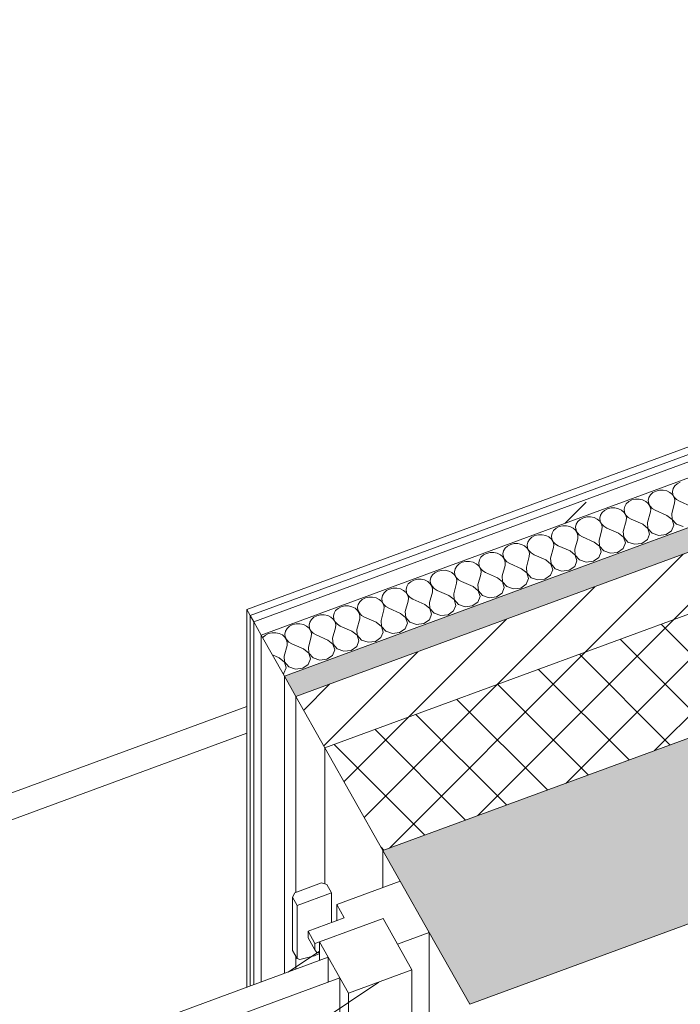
# Model space of a CAD drawing. Header units: millimetres. Extents: x -8337 to 19291, y 9509 to 21675.
# Tile 134 of 163: x 8165 to 8667, y 15200 to 15947. Entities that reach past the tile are written whole.
import ezdxf

# ---------------------------------------------------------------- set-up
doc = ezdxf.new("R2010")
doc.units = ezdxf.units.MM
doc.header["$MEASUREMENT"] = 0
doc.linetypes.add('Wipeout_Contour', pattern=[1000, 0, -1000])
for name, color, linetype in [('12_FAÇ_Façana', 7, 'Continuous'), ('Nuevo_08_E_Envans secs', 7, 'Continuous'), ('Nuevo_09_EI_Mobiliari general', 7, 'Continuous'), ('Ventanas Archicad', 7, 'Continuous')]:
    doc.layers.add(name, color=color, linetype=linetype)
for name, color, linetype, lineweight, true_color in [('12_FAÇ_Façana_Pluma_Nº__102', 7, 'Continuous', 5, 0xcccccc), ('12_FAÇ_Façana_Pluma_Nº__174', 7, 'Continuous', 13, 0xe4ad2c), ('12_FAÇ_Façana_Pluma_Nº__176', 7, 'Continuous', 15, 0x93a0c6), ('Nuevo_08_E_Envans secs_Pluma_Nº__102', 7, 'Continuous', 5, 0xcccccc), ('Nuevo_08_E_Envans secs_Pluma_Nº__171', 171, 'Continuous', 13, 0xaaaaff), ('Nuevo_08_E_Envans secs_Pluma_Nº__177', 7, 'Continuous', 15, 0xf7e046), ('Ventanas Archicad_Pluma_Nº__23', 7, 'Continuous', 5, 0xa4a4a6)]:
    doc.layers.add(name, color=color, linetype=linetype, lineweight=lineweight, true_color=true_color)
for name, color, linetype, lineweight in [('12_FAÇ_Façana_Pluma_Nº__2', 8, 'Continuous', 5), ('12_FAÇ_Façana_Pluma_Nº__47', 7, 'Continuous', 20), ('12_FAÇ_Façana_Pluma_Nº__7', 7, 'Continuous', 5), ('Nuevo_08_E_Envans secs_Pluma_Nº__1', 7, 'Continuous', 5), ('Nuevo_08_E_Envans secs_Pluma_Nº__47', 7, 'Continuous', 20), ('Nuevo_09_EI_Mobiliari general_Pluma_Nº__1', 7, 'Continuous', 5), ('Ventanas Archicad_Pluma_Nº__1', 7, 'Continuous', 5)]:
    doc.layers.add(name, color=color, linetype=linetype, lineweight=lineweight)
pattern_1 = [(45, (0, 0), (-183.8478, 183.8478), [195, -65]), (45, (7e-14, 183.85), (-183.8478, 183.8478), [195, -65])]

# ---------------------------------------------------------------- blocks, each defined once
blk = doc.blocks.new('Elem Sección_40_1')
at = {"layer": '12_FAÇ_Façana_Pluma_Nº__102', "linetype": 'Continuous', "lineweight": 0, "true_color": 0xe5e5e5}
blk.add_hatch(color=254, dxfattribs=at).paths.add_polyline_path([(8440.8, 15316.98), (8506.81, 15200.22), (11746.65, 16391), (11729.04, 16422.14), (11684.88, 16405.91), (11636.48, 16491.53)])
at = {"layer": '12_FAÇ_Façana_Pluma_Nº__174', "linetype": 'Continuous', "lineweight": 13, "true_color": 0xe4ad2c}
h = blk.add_hatch(dxfattribs=at)
h.set_pattern_fill('SATE_Aislamiento_0001', color=42, style=0, pattern_type=2)
h.set_pattern_definition([(45, (0, 0), (-21.213203, 21.213203), []), (135, (0, 0), (21.213203, 21.213203), [])])
h.paths.add_polyline_path([(8396.8, 15394.81), (8440.8, 15316.98), (11636.48, 16491.53), (11592.47, 16569.37)])
at = {"layer": '12_FAÇ_Façana_Pluma_Nº__176', "linetype": 'Continuous', "lineweight": 0, "true_color": 0x495063}
blk.add_hatch(color=251, dxfattribs=at).paths.add_polyline_path([(11561.67, 16623.86), (8365.99, 15449.3), (8374.79, 15433.73), (11570.47, 16608.29)])
at = {"layer": '12_FAÇ_Façana_Pluma_Nº__2', "linetype": 'Continuous', "lineweight": 5}
h = blk.add_hatch(dxfattribs=at)
h.set_pattern_fill('Ceramic_0001', color=8, style=0, pattern_type=2)
h.set_pattern_definition([(45, (0, 0), (-21.213203, 21.213203), [])])
h.paths.add_polyline_path([(8374.79, 15433.73), (8396.8, 15394.81), (11592.47, 16569.37), (11570.47, 16608.29)])
at = {"layer": '12_FAÇ_Façana_Pluma_Nº__47', "color": 7, "linetype": 'Continuous', "lineweight": 20}
for p, q in [((8365.99, 15449.3), (8365.99, 15223.67)), ((8374.79, 15433.73), (8374.79, 15285.19)), ((8396.8, 15394.81), (8396.8, 15291.48)), ((8440.8, 15316.98), (8440.8, 15288.77)), ((8374.79, 15236.67), (8374.79, 15226.91))]:
    blk.add_line(p, q, dxfattribs=at)
at = {"layer": '12_FAÇ_Façana_Pluma_Nº__7', "color": 7, "linetype": 'Continuous', "lineweight": 5}
for p, q in [((11570.47, 16608.29), (8374.79, 15433.73)), ((11592.47, 16569.37), (8396.8, 15394.81)), ((11636.48, 16491.53), (8440.8, 15316.98)), ((11746.65, 16391), (8506.81, 15200.22))]:
    blk.add_line(p, q, dxfattribs=at)
at = {"layer": '12_FAÇ_Façana_Pluma_Nº__7', "color": 7, "linetype": 'Continuous', "lineweight": 5, "flags": 128}
blk.add_lwpolyline([(8365.99, 15449.3), (8374.79, 15433.73), (8396.8, 15394.81), (8440.8, 15316.98), (8454, 15293.62), (8476, 15254.7), (8506.81, 15200.22)], dxfattribs=at)
blk = doc.blocks.new('Elem Sección_44_1')
at = {"layer": 'Ventanas Archicad', "linetype": 'Continuous', "lineweight": 0, "true_color": 0x000000}
h = blk.add_hatch(dxfattribs=at)
h.set_pattern_fill('Hormigón_en_Masa_0001', color=18, style=0, pattern_type=2)
h.set_pattern_definition([(0, (0, 0), (0, 779.423), [48.75, -401.25]), (0, (225, 389.7), (0, 779.423), [48.75, -401.25]), (60, (0, 0), (-675, 389.71), [48.75, -401.25]), (60, (450, 0), (-675, 389.71), [48.75, -401.25]), (120, (48.75, 0), (675, 389.71), [48.75, -401.25]), (120, (498.75, 0), (675, 389.71), [48.75, -401.25]), (0, (0, 75), (0, 150), [0, -150, 0, -225]), (45, (75, 75), (-106.066, 106.066), [0, -112.5, 0, -187.5])])
h.paths.add_polyline_path([(8440.86, 15265.29), (8392.58, 15247.54), (8414.58, 15208.63), (8462.86, 15226.37)])
at = {"layer": 'Ventanas Archicad_Pluma_Nº__1', "color": 7, "linetype": 'Continuous', "lineweight": 5}
for p, q in [((8454, 15293.62), (8405.72, 15275.88)), ((8476, 15254.7), (8451.86, 15245.83)), ((8476, 15254.7), (8476, 14526.47)), ((8399.18, 15235.87), (7385.22, 14863.19)), ((8368.73, 15224.68), (8391.01, 15239.56)), ((8375.77, 15234.94), (8372.25, 15241.17)), ((8388.81, 15236.97), (8377.7, 15234.27)), ((8392.58, 15238.83), (8388.81, 15236.97)), ((8390.49, 15239.62), (8389.2, 15241.44)), ((8392.58, 15239.39), (8390.49, 15239.62)), ((8391.01, 15239.56), (8392.58, 15240.6)), ((8392.58, 15233.44), (8392.58, 15239.39)), ((8399.18, 15235.87), (8399.18, 15217.07)), ((8377.7, 15234.27), (8375.77, 15234.94)), ((8462.86, 15226.37), (8414.58, 15208.63)), ((8462.86, 15226.37), (8462.86, 14923.51)), ((7394.02, 14847.63), (8407.98, 15220.3)), ((8407.98, 15220.3), (8407.98, 14917.44)), ((8414.58, 15201.68), (8437.7, 15217.12)), ((8414.58, 14905.77), (8414.58, 15208.63)), ((7428.93, 14543.5), (8414.58, 15201.68))]:
    blk.add_line(p, q, dxfattribs=at)
at = {"layer": 'Ventanas Archicad_Pluma_Nº__1', "color": 7, "linetype": 'Continuous', "lineweight": 5, "flags": 128}
blk.add_lwpolyline([(8440.86, 15265.29), (8451.86, 15245.83), (8462.86, 15226.37)], dxfattribs=at)
at = {"color": 254, "linetype": 'Wipeout_Contour', "lineweight": 0, "ltscale": 104606.224457}
blk.add_wipeout([(8375.77, 15275.21), (8401.84, 15284.8), (8398.32, 15291.02), (8394.11, 15292.29), (8373.83, 15284.84), (8372.25, 15281.44)], dxfattribs=at).dxf.layer = 'Ventanas Archicad'
at = {"layer": 'Ventanas Archicad_Pluma_Nº__1', "color": 7, "linetype": 'Continuous', "lineweight": 5}
for p, q in [((8372.25, 15281.44), (8372.25, 15241.17)), ((8375.77, 15234.94), (8375.77, 15275.21))]:
    blk.add_line(p, q, dxfattribs=at)
at = {"layer": 'Ventanas Archicad_Pluma_Nº__23', "color": 253, "linetype": 'Continuous', "lineweight": 5, "true_color": 0xa4a4a6}
for p, q in [((8394.11, 15292.29), (8373.83, 15284.84)), ((8394.11, 15292.29), (8398.32, 15291.02)), ((8398.32, 15291.02), (8401.84, 15284.8)), ((8373.83, 15284.84), (8372.25, 15281.44)), ((8372.25, 15281.44), (8375.77, 15275.21)), ((8401.84, 15284.8), (8375.77, 15275.21))]:
    blk.add_line(p, q, dxfattribs=at)
at = {"color": 254, "linetype": 'Wipeout_Contour', "lineweight": 0, "ltscale": 69668.850182}
blk.add_wipeout([(8420.1, 15257.66), (8414.82, 15267), (8383.92, 15255.64), (8389.2, 15246.3)], dxfattribs=at).dxf.layer = 'Ventanas Archicad'
at = {"layer": 'Ventanas Archicad_Pluma_Nº__1', "color": 7, "linetype": 'Continuous', "lineweight": 5}
for p, q in [((8401.84, 15284.8), (8401.84, 15262.23)), ((8405.72, 15263.66), (8405.72, 15275.88)), ((8405.72, 15275.88), (8411.44, 15265.76)), ((8440.86, 15265.29), (8420.1, 15257.66)), ((8383.92, 15250.78), (8383.92, 15255.64)), ((8389.2, 15241.44), (8383.92, 15250.78)), ((8389.2, 15241.44), (8389.2, 15246.3)), ((8392.58, 15239.39), (8392.58, 15247.54)), ((8392.58, 15247.54), (8414.58, 15208.63))]:
    blk.add_line(p, q, dxfattribs=at)
at = {"layer": 'Ventanas Archicad_Pluma_Nº__23', "color": 253, "linetype": 'Continuous', "lineweight": 5, "true_color": 0xa4a4a6}
for p, q in [((8411.44, 15265.76), (8383.92, 15255.64)), ((8383.92, 15255.64), (8389.2, 15246.3))]:
    blk.add_line(p, q, dxfattribs=at)
at = {"layer": 'Ventanas Archicad_Pluma_Nº__23', "color": 253, "linetype": 'Continuous', "lineweight": 5, "true_color": 0xa4a4a6, "flags": 128}
blk.add_lwpolyline([(8420.1, 15257.66), (8392.58, 15247.54), (8389.2, 15246.3)], dxfattribs=at)
blk = doc.blocks.new('*X191')
at = {"layer": 'Nuevo_08_E_Envans secs_Pluma_Nº__102', "color": 254, "linetype": 'Continuous', "lineweight": 5, "true_color": 0xcccccc}
for p, q in [((8664.25, 15595.29), (8662.39, 15593.62)), ((8666.6, 15596.5), (8664.25, 15595.29)), ((8644, 15586.85), (8642.78, 15584.83)), ((8645.85, 15588.53), (8644, 15586.85)), ((8648.21, 15589.74), (8645.85, 15588.53)), ((8650.88, 15590.38), (8648.21, 15589.74)), ((8653.67, 15590.41), (8650.88, 15590.38)), ((8656.36, 15589.82), (8653.67, 15590.41)), ((8658.75, 15588.66), (8656.36, 15589.82)), ((8660.66, 15587.02), (8658.75, 15588.66)), ((8661.94, 15585.03), (8660.66, 15587.02)), ((8661.18, 15591.59), (8660.69, 15589.38)), ((8660.69, 15589.38), (8660.98, 15587.14)), ((8660.98, 15587.14), (8662.01, 15585.05)), ((8662.39, 15593.62), (8661.18, 15591.59)), ((8625.61, 15580.09), (8624.39, 15578.07)), ((8627.46, 15581.77), (8625.61, 15580.09)), ((8629.81, 15582.98), (8627.46, 15581.77)), ((8632.49, 15583.62), (8629.81, 15582.98)), ((8635.28, 15583.65), (8632.49, 15583.62)), ((8637.97, 15583.06), (8635.28, 15583.65)), ((8640.36, 15581.9), (8637.97, 15583.06)), ((8642.26, 15580.26), (8640.36, 15581.9)), ((8643.54, 15578.27), (8642.26, 15580.26)), ((8642.78, 15584.83), (8642.3, 15582.62)), ((8642.3, 15582.62), (8642.58, 15580.38)), ((8642.58, 15580.38), (8643.62, 15578.29)), ((8660.11, 15572.62), (8662.27, 15580.58)), ((8662.49, 15582.82), (8661.94, 15585.03)), ((8662.01, 15585.05), (8663.71, 15583.27)), ((8662.27, 15580.58), (8662.49, 15582.82)), ((8663.71, 15583.27), (8665.95, 15581.93)), ((8674.82, 15578.03), (8665.95, 15581.93)), ((8607.21, 15573.33), (8606, 15571.31)), ((8609.07, 15575.01), (8607.21, 15573.33)), ((8611.42, 15576.22), (8609.07, 15575.01)), ((8614.09, 15576.86), (8611.42, 15576.22)), ((8616.88, 15576.89), (8614.09, 15576.86)), ((8619.57, 15576.3), (8616.88, 15576.89)), ((8621.96, 15575.14), (8619.57, 15576.3)), ((8623.87, 15573.5), (8621.96, 15575.14)), ((8625.15, 15571.51), (8623.87, 15573.5)), ((8624.39, 15578.07), (8623.91, 15575.86)), ((8623.91, 15575.86), (8624.19, 15573.62)), ((8624.19, 15573.62), (8625.22, 15571.53)), ((8641.71, 15565.86), (8643.88, 15573.82)), ((8644.09, 15576.06), (8643.54, 15578.27)), ((8643.62, 15578.29), (8645.32, 15576.51)), ((8643.88, 15573.82), (8644.09, 15576.06)), ((8645.32, 15576.51), (8647.56, 15575.17)), ((8656.43, 15571.27), (8647.56, 15575.17)), ((8660.11, 15572.62), (8660.44, 15568.18)), ((8587.6, 15564.55), (8587.12, 15562.34)), ((8588.82, 15566.57), (8587.6, 15564.55)), ((8590.67, 15568.25), (8588.82, 15566.57)), ((8593.03, 15569.46), (8590.67, 15568.25)), ((8595.7, 15570.1), (8593.03, 15569.46)), ((8598.49, 15570.13), (8595.7, 15570.1)), ((8601.18, 15569.54), (8598.49, 15570.13)), ((8603.57, 15568.38), (8601.18, 15569.54)), ((8605.48, 15566.74), (8603.57, 15568.38)), ((8606.75, 15564.75), (8605.48, 15566.74)), ((8606, 15571.31), (8605.51, 15569.1)), ((8605.51, 15569.1), (8605.8, 15566.86)), ((8605.8, 15566.86), (8606.83, 15564.77)), ((8607.31, 15562.54), (8606.75, 15564.75)), ((8606.83, 15564.77), (8608.53, 15562.99)), ((8623.32, 15559.1), (8625.48, 15567.06)), ((8625.7, 15569.3), (8625.15, 15571.51)), ((8625.22, 15571.53), (8626.92, 15569.75)), ((8625.48, 15567.06), (8625.7, 15569.3)), ((8626.92, 15569.75), (8629.16, 15568.41)), ((8638.03, 15564.51), (8629.16, 15568.41)), ((8641.97, 15561.39), (8638.03, 15564.51)), ((8641.71, 15565.86), (8642.05, 15561.42)), ((8660.37, 15568.15), (8656.43, 15571.27)), ((8661.68, 15563.83), (8660.37, 15568.15)), ((8660.44, 15568.18), (8663.63, 15564.54)), ((8663.63, 15564.54), (8668.71, 15562.8)), ((8569.21, 15557.79), (8568.72, 15555.58)), ((8570.42, 15559.81), (8569.21, 15557.79)), ((8572.28, 15561.49), (8570.42, 15559.81)), ((8574.63, 15562.7), (8572.28, 15561.49)), ((8577.31, 15563.34), (8574.63, 15562.7)), ((8580.09, 15563.37), (8577.31, 15563.34)), ((8582.79, 15562.78), (8580.09, 15563.37)), ((8585.18, 15561.62), (8582.79, 15562.78)), ((8587.08, 15559.98), (8585.18, 15561.62)), ((8588.36, 15557.98), (8587.08, 15559.98)), ((8587.12, 15562.34), (8587.4, 15560.1)), ((8587.4, 15560.1), (8588.43, 15558.01)), ((8588.91, 15555.78), (8588.36, 15557.98)), ((8588.43, 15558.01), (8590.14, 15556.23)), ((8604.92, 15552.34), (8607.09, 15560.3)), ((8607.09, 15560.3), (8607.31, 15562.54)), ((8608.53, 15562.99), (8610.77, 15561.65)), ((8619.64, 15557.75), (8610.77, 15561.65)), ((8623.58, 15554.63), (8619.64, 15557.75)), ((8623.32, 15559.1), (8623.65, 15554.66)), ((8641.59, 15552.83), (8643.29, 15557.07)), ((8643.29, 15557.07), (8641.97, 15561.39)), ((8642.05, 15561.42), (8645.23, 15557.78)), ((8645.23, 15557.78), (8650.31, 15556.04)), ((8650.31, 15556.04), (8655.78, 15556.71)), ((8655.78, 15556.71), (8659.98, 15559.59)), ((8659.98, 15559.59), (8661.68, 15563.83)), ((8537.85, 15549.18), (8535.49, 15547.97)), ((8540.52, 15549.82), (8537.85, 15549.18)), ((8543.31, 15549.85), (8540.52, 15549.82)), ((8546, 15549.26), (8543.31, 15549.85)), ((8548.39, 15548.1), (8546, 15549.26)), ((8550.81, 15551.03), (8550.33, 15548.82)), ((8552.03, 15553.05), (8550.81, 15551.03)), ((8553.89, 15554.73), (8552.03, 15553.05)), ((8556.24, 15555.94), (8553.89, 15554.73)), ((8558.91, 15556.58), (8556.24, 15555.94)), ((8561.7, 15556.61), (8558.91, 15556.58)), ((8564.39, 15556.02), (8561.7, 15556.61)), ((8566.78, 15554.86), (8564.39, 15556.02)), ((8568.69, 15553.22), (8566.78, 15554.86)), ((8569.97, 15551.22), (8568.69, 15553.22)), ((8568.72, 15555.58), (8569.01, 15553.34)), ((8569.01, 15553.34), (8570.04, 15551.25)), ((8570.52, 15549.02), (8569.97, 15551.22)), ((8570.04, 15551.25), (8571.74, 15549.47)), ((8571.74, 15549.47), (8573.98, 15548.13)), ((8586.53, 15545.58), (8588.7, 15553.54)), ((8588.7, 15553.54), (8588.91, 15555.78)), ((8590.14, 15556.23), (8592.38, 15554.89)), ((8601.25, 15550.99), (8592.38, 15554.89)), ((8605.19, 15547.87), (8601.25, 15550.99)), ((8604.92, 15552.34), (8605.26, 15547.9)), ((8623.2, 15546.07), (8624.9, 15550.31)), ((8624.9, 15550.31), (8623.58, 15554.63)), ((8623.65, 15554.66), (8626.84, 15551.02)), ((8626.84, 15551.02), (8631.92, 15549.28)), ((8631.92, 15549.28), (8637.38, 15549.95)), ((8637.38, 15549.95), (8641.59, 15552.83)), ((8519.45, 15542.42), (8517.1, 15541.21)), ((8522.12, 15543.06), (8519.45, 15542.42)), ((8524.91, 15543.09), (8522.12, 15543.06)), ((8527.6, 15542.5), (8524.91, 15543.09)), ((8529.99, 15541.34), (8527.6, 15542.5)), ((8532.42, 15544.27), (8531.94, 15542.05)), ((8531.94, 15542.05), (8532.22, 15539.82)), ((8533.64, 15546.29), (8532.42, 15544.27)), ((8535.49, 15547.97), (8533.64, 15546.29)), ((8550.29, 15546.46), (8548.39, 15548.1)), ((8551.57, 15544.46), (8550.29, 15546.46)), ((8550.33, 15548.82), (8550.62, 15546.58)), ((8550.62, 15546.58), (8551.65, 15544.49)), ((8552.12, 15542.26), (8551.57, 15544.46)), ((8551.65, 15544.49), (8553.35, 15542.71)), ((8551.91, 15540.02), (8552.12, 15542.26)), ((8553.35, 15542.71), (8555.59, 15541.37)), ((8568.14, 15538.82), (8570.3, 15546.78)), ((8570.3, 15546.78), (8570.52, 15549.02)), ((8582.85, 15544.23), (8573.98, 15548.13)), ((8586.79, 15541.11), (8582.85, 15544.23)), ((8586.53, 15545.58), (8586.87, 15541.14)), ((8604.8, 15539.31), (8606.5, 15543.55)), ((8606.5, 15543.55), (8605.19, 15547.87)), ((8605.26, 15547.9), (8608.45, 15544.26)), ((8608.45, 15544.26), (8613.53, 15542.51)), ((8613.53, 15542.51), (8618.99, 15543.18)), ((8618.99, 15543.18), (8623.2, 15546.07)), ((8498.7, 15534.45), (8496.85, 15532.77)), ((8501.06, 15535.65), (8498.7, 15534.45)), ((8503.73, 15536.3), (8501.06, 15535.65)), ((8506.52, 15536.32), (8503.73, 15536.3)), ((8509.21, 15535.74), (8506.52, 15536.32)), ((8511.6, 15534.58), (8509.21, 15535.74)), ((8513.51, 15532.94), (8511.6, 15534.58)), ((8514.03, 15537.51), (8513.54, 15535.29)), ((8513.54, 15535.29), (8513.83, 15533.06)), ((8515.24, 15539.53), (8514.03, 15537.51)), ((8517.1, 15541.21), (8515.24, 15539.53)), ((8531.9, 15539.7), (8529.99, 15541.34)), ((8533.18, 15537.7), (8531.9, 15539.7)), ((8532.22, 15539.82), (8533.25, 15537.73)), ((8533.73, 15535.5), (8533.18, 15537.7)), ((8533.25, 15537.73), (8534.95, 15535.95)), ((8533.52, 15533.26), (8533.73, 15535.5)), ((8534.95, 15535.95), (8537.19, 15534.61)), ((8546.06, 15530.71), (8537.19, 15534.61)), ((8549.74, 15532.06), (8551.91, 15540.02)), ((8564.46, 15537.47), (8555.59, 15541.37)), ((8568.4, 15534.35), (8564.46, 15537.47)), ((8568.14, 15538.82), (8568.47, 15534.38)), ((8569.72, 15530.02), (8568.4, 15534.35)), ((8568.47, 15534.38), (8571.66, 15530.74)), ((8586.41, 15532.55), (8588.11, 15536.79)), ((8588.11, 15536.79), (8586.79, 15541.11)), ((8586.87, 15541.14), (8590.05, 15537.5)), ((8590.05, 15537.5), (8595.13, 15535.75)), ((8595.13, 15535.75), (8600.59, 15536.42)), ((8600.59, 15536.42), (8604.8, 15539.31)), ((8480.31, 15527.69), (8478.46, 15526.01)), ((8482.66, 15528.89), (8480.31, 15527.69)), ((8485.34, 15529.54), (8482.66, 15528.89)), ((8488.13, 15529.56), (8485.34, 15529.54)), ((8490.82, 15528.98), (8488.13, 15529.56)), ((8493.21, 15527.82), (8490.82, 15528.98)), ((8495.11, 15526.18), (8493.21, 15527.82)), ((8495.63, 15530.75), (8495.15, 15528.53)), ((8495.15, 15528.53), (8495.43, 15526.3)), ((8496.85, 15532.77), (8495.63, 15530.75)), ((8514.79, 15530.94), (8513.51, 15532.94)), ((8513.83, 15533.06), (8514.86, 15530.97)), ((8515.34, 15528.74), (8514.79, 15530.94)), ((8514.86, 15530.97), (8516.56, 15529.19)), ((8515.12, 15526.5), (8515.34, 15528.74)), ((8516.56, 15529.19), (8518.8, 15527.85)), ((8527.67, 15523.95), (8518.8, 15527.85)), ((8531.35, 15525.3), (8533.52, 15533.26)), ((8550.01, 15527.59), (8546.06, 15530.71)), ((8549.74, 15532.06), (8550.08, 15527.62)), ((8551.32, 15523.26), (8550.01, 15527.59)), ((8550.08, 15527.62), (8553.26, 15523.98)), ((8568.02, 15525.79), (8569.72, 15530.02)), ((8571.66, 15530.74), (8576.74, 15528.99)), ((8576.74, 15528.99), (8582.2, 15529.66)), ((8582.2, 15529.66), (8586.41, 15532.55)), ((8461.92, 15520.93), (8460.06, 15519.25)), ((8464.27, 15522.13), (8461.92, 15520.93)), ((8466.94, 15522.78), (8464.27, 15522.13)), ((8469.73, 15522.8), (8466.94, 15522.78)), ((8472.42, 15522.22), (8469.73, 15522.8)), ((8474.81, 15521.06), (8472.42, 15522.22)), ((8476.72, 15519.42), (8474.81, 15521.06)), ((8478, 15517.42), (8476.72, 15519.42)), ((8477.24, 15523.99), (8476.76, 15521.77)), ((8476.76, 15521.77), (8477.04, 15519.54)), ((8477.04, 15519.54), (8478.07, 15517.45)), ((8478.46, 15526.01), (8477.24, 15523.99)), ((8494.56, 15511.78), (8496.73, 15519.74)), ((8496.39, 15524.18), (8495.11, 15526.18)), ((8495.43, 15526.3), (8496.47, 15524.21)), ((8496.94, 15521.98), (8496.39, 15524.18)), ((8496.47, 15524.21), (8498.17, 15522.43)), ((8496.73, 15519.74), (8496.94, 15521.98)), ((8498.17, 15522.43), (8500.41, 15521.09)), ((8509.28, 15517.19), (8500.41, 15521.09)), ((8512.96, 15518.54), (8515.12, 15526.5)), ((8531.61, 15520.83), (8527.67, 15523.95)), ((8531.35, 15525.3), (8531.69, 15520.85)), ((8532.93, 15516.5), (8531.61, 15520.83)), ((8531.69, 15520.85), (8534.87, 15517.22)), ((8549.62, 15519.03), (8551.32, 15523.26)), ((8553.26, 15523.98), (8558.35, 15522.23)), ((8558.35, 15522.23), (8563.81, 15522.9)), ((8563.81, 15522.9), (8568.02, 15525.79)), ((8441.67, 15512.49), (8440.45, 15510.47)), ((8443.52, 15514.17), (8441.67, 15512.49)), ((8445.88, 15515.37), (8443.52, 15514.17)), ((8448.55, 15516.01), (8445.88, 15515.37)), ((8451.34, 15516.04), (8448.55, 15516.01)), ((8454.03, 15515.46), (8451.34, 15516.04)), ((8456.42, 15514.3), (8454.03, 15515.46)), ((8458.33, 15512.66), (8456.42, 15514.3)), ((8459.6, 15510.66), (8458.33, 15512.66)), ((8458.85, 15517.23), (8458.36, 15515.01)), ((8458.36, 15515.01), (8458.65, 15512.78)), ((8458.65, 15512.78), (8459.68, 15510.69)), ((8460.06, 15519.25), (8458.85, 15517.23)), ((8476.17, 15505.02), (8478.33, 15512.98)), ((8478.55, 15515.22), (8478, 15517.42)), ((8478.07, 15517.45), (8479.77, 15515.67)), ((8478.33, 15512.98), (8478.55, 15515.22)), ((8479.77, 15515.67), (8482.01, 15514.33)), ((8490.88, 15510.43), (8482.01, 15514.33)), ((8513.22, 15514.07), (8509.28, 15517.19)), ((8512.96, 15518.54), (8513.29, 15514.09)), ((8514.53, 15509.74), (8513.22, 15514.07)), ((8513.29, 15514.09), (8516.48, 15510.46)), ((8527.02, 15509.38), (8531.23, 15512.27)), ((8531.23, 15512.27), (8532.93, 15516.5)), ((8534.87, 15517.22), (8539.95, 15515.47)), ((8539.95, 15515.47), (8545.41, 15516.14)), ((8545.41, 15516.14), (8549.62, 15519.03)), ((8423.27, 15505.73), (8422.06, 15503.71)), ((8425.13, 15507.41), (8423.27, 15505.73)), ((8427.48, 15508.61), (8425.13, 15507.41)), ((8430.16, 15509.25), (8427.48, 15508.61)), ((8432.94, 15509.28), (8430.16, 15509.25)), ((8435.64, 15508.7), (8432.94, 15509.28)), ((8438.03, 15507.54), (8435.64, 15508.7)), ((8439.93, 15505.9), (8438.03, 15507.54)), ((8441.21, 15503.9), (8439.93, 15505.9)), ((8440.45, 15510.47), (8439.97, 15508.25)), ((8439.97, 15508.25), (8440.25, 15506.02)), ((8440.25, 15506.02), (8441.28, 15503.93)), ((8457.77, 15498.26), (8459.94, 15506.22)), ((8460.16, 15508.46), (8459.6, 15510.66)), ((8459.68, 15510.69), (8461.38, 15508.91)), ((8459.94, 15506.22), (8460.16, 15508.46)), ((8461.38, 15508.91), (8463.62, 15507.57)), ((8472.49, 15503.67), (8463.62, 15507.57)), ((8476.17, 15505.02), (8476.5, 15500.57)), ((8494.82, 15507.31), (8490.88, 15510.43)), ((8494.56, 15511.78), (8494.9, 15507.33)), ((8496.14, 15502.98), (8494.82, 15507.31)), ((8494.9, 15507.33), (8498.08, 15503.7)), ((8508.63, 15502.62), (8512.83, 15505.51)), ((8512.83, 15505.51), (8514.53, 15509.74)), ((8516.48, 15510.46), (8521.56, 15508.71)), ((8521.56, 15508.71), (8527.02, 15509.38)), ((8403.66, 15496.94), (8403.18, 15494.73)), ((8404.88, 15498.97), (8403.66, 15496.94)), ((8406.74, 15500.65), (8404.88, 15498.97)), ((8409.09, 15501.85), (8406.74, 15500.65)), ((8411.76, 15502.49), (8409.09, 15501.85)), ((8414.55, 15502.52), (8411.76, 15502.49)), ((8417.24, 15501.94), (8414.55, 15502.52)), ((8419.63, 15500.78), (8417.24, 15501.94)), ((8421.54, 15499.14), (8419.63, 15500.78)), ((8422.82, 15497.14), (8421.54, 15499.14)), ((8422.06, 15503.71), (8421.57, 15501.49)), ((8421.57, 15501.49), (8421.86, 15499.26)), ((8421.86, 15499.26), (8422.89, 15497.17)), ((8423.37, 15494.94), (8422.82, 15497.14)), ((8422.89, 15497.17), (8424.59, 15495.39)), ((8439.38, 15491.5), (8441.55, 15499.46)), ((8441.76, 15501.7), (8441.21, 15503.9)), ((8441.28, 15503.93), (8442.99, 15502.15)), ((8441.55, 15499.46), (8441.76, 15501.7)), ((8442.99, 15502.15), (8445.22, 15500.81)), ((8454.1, 15496.91), (8445.22, 15500.81)), ((8458.04, 15493.79), (8454.1, 15496.91)), ((8457.77, 15498.26), (8458.11, 15493.81)), ((8476.43, 15500.55), (8472.49, 15503.67)), ((8477.75, 15496.22), (8476.43, 15500.55)), ((8476.5, 15500.57), (8479.69, 15496.94)), ((8479.69, 15496.94), (8484.77, 15495.19)), ((8490.23, 15495.86), (8494.44, 15498.75)), ((8494.44, 15498.75), (8496.14, 15502.98)), ((8498.08, 15503.7), (8503.16, 15501.95)), ((8503.16, 15501.95), (8508.63, 15502.62)), ((8385.27, 15490.18), (8384.79, 15487.97)), ((8386.49, 15492.21), (8385.27, 15490.18)), ((8388.34, 15493.89), (8386.49, 15492.21)), ((8390.7, 15495.09), (8388.34, 15493.89)), ((8393.37, 15495.73), (8390.7, 15495.09)), ((8396.16, 15495.76), (8393.37, 15495.73)), ((8398.85, 15495.17), (8396.16, 15495.76)), ((8401.24, 15494.02), (8398.85, 15495.17)), ((8403.14, 15492.38), (8401.24, 15494.02)), ((8404.42, 15490.38), (8403.14, 15492.38)), ((8403.18, 15494.73), (8403.46, 15492.49)), ((8403.46, 15492.49), (8404.5, 15490.41)), ((8404.97, 15488.18), (8404.42, 15490.38)), ((8404.5, 15490.41), (8406.2, 15488.63)), ((8420.99, 15484.74), (8423.15, 15492.7)), ((8423.15, 15492.7), (8423.37, 15494.94)), ((8424.59, 15495.39), (8426.83, 15494.05)), ((8435.7, 15490.14), (8426.83, 15494.05)), ((8439.64, 15487.02), (8435.7, 15490.14)), ((8439.38, 15491.5), (8439.72, 15487.05)), ((8457.65, 15485.22), (8459.35, 15489.46)), ((8459.35, 15489.46), (8458.04, 15493.79)), ((8458.11, 15493.81), (8461.29, 15490.17)), ((8461.29, 15490.17), (8466.38, 15488.43)), ((8471.84, 15489.1), (8476.05, 15491.98)), ((8476.05, 15491.98), (8477.75, 15496.22)), ((8484.77, 15495.19), (8490.23, 15495.86)), ((8356.58, 15482.21), (8353.91, 15481.57)), ((8359.37, 15482.24), (8356.58, 15482.21)), ((8362.06, 15481.65), (8359.37, 15482.24)), ((8366.88, 15483.42), (8366.39, 15481.21)), ((8368.09, 15485.45), (8366.88, 15483.42)), ((8369.95, 15487.13), (8368.09, 15485.45)), ((8372.3, 15488.33), (8369.95, 15487.13)), ((8374.97, 15488.97), (8372.3, 15488.33)), ((8377.76, 15489), (8374.97, 15488.97)), ((8380.45, 15488.41), (8377.76, 15489)), ((8382.84, 15487.26), (8380.45, 15488.41)), ((8384.75, 15485.62), (8382.84, 15487.26)), ((8386.03, 15483.62), (8384.75, 15485.62)), ((8384.79, 15487.97), (8385.07, 15485.73)), ((8385.07, 15485.73), (8386.1, 15483.65)), ((8386.58, 15481.42), (8386.03, 15483.62)), ((8386.1, 15483.65), (8387.8, 15481.86)), ((8402.59, 15477.98), (8404.76, 15485.93)), ((8404.76, 15485.93), (8404.97, 15488.18)), ((8406.2, 15488.63), (8408.44, 15487.29)), ((8417.31, 15483.38), (8408.44, 15487.29)), ((8421.25, 15480.26), (8417.31, 15483.38)), ((8420.99, 15484.74), (8421.32, 15480.29)), ((8439.26, 15478.46), (8440.96, 15482.7)), ((8440.96, 15482.7), (8439.64, 15487.02)), ((8439.72, 15487.05), (8442.9, 15483.41)), ((8442.9, 15483.41), (8447.98, 15481.67)), ((8447.98, 15481.67), (8453.44, 15482.34)), ((8453.44, 15482.34), (8457.65, 15485.22)), ((8466.38, 15488.43), (8471.84, 15489.1)), ((8349.7, 15478.69), (8349.53, 15478.41)), ((8351.55, 15480.36), (8349.7, 15478.69)), ((8353.91, 15481.57), (8351.55, 15480.36)), ((8364.45, 15480.5), (8362.06, 15481.65)), ((8366.36, 15478.86), (8364.45, 15480.5)), ((8367.63, 15476.86), (8366.36, 15478.86)), ((8366.39, 15481.21), (8366.68, 15478.97)), ((8366.68, 15478.97), (8367.71, 15476.89)), ((8368.19, 15474.65), (8367.63, 15476.86)), ((8367.71, 15476.89), (8369.41, 15475.1)), ((8367.97, 15472.41), (8368.19, 15474.65)), ((8369.41, 15475.1), (8371.65, 15473.77)), ((8384.2, 15471.22), (8386.36, 15479.17)), ((8386.36, 15479.17), (8386.58, 15481.42)), ((8387.8, 15481.86), (8390.04, 15480.53)), ((8398.91, 15476.62), (8390.04, 15480.53)), ((8402.85, 15473.5), (8398.91, 15476.62)), ((8402.59, 15477.98), (8402.93, 15473.53)), ((8420.87, 15471.7), (8422.57, 15475.94)), ((8422.57, 15475.94), (8421.25, 15480.26)), ((8421.32, 15480.29), (8424.51, 15476.65)), ((8424.51, 15476.65), (8429.59, 15474.91)), ((8429.59, 15474.91), (8435.05, 15475.58)), ((8435.05, 15475.58), (8439.26, 15478.46)), ((8365.81, 15464.45), (8367.97, 15472.41)), ((8380.52, 15469.86), (8371.65, 15473.77)), ((8384.46, 15466.74), (8380.52, 15469.86)), ((8384.2, 15471.22), (8384.54, 15466.77)), ((8402.47, 15464.94), (8404.17, 15469.18)), ((8404.17, 15469.18), (8402.85, 15473.5)), ((8402.93, 15473.53), (8406.11, 15469.89)), ((8406.11, 15469.89), (8411.2, 15468.15)), ((8411.2, 15468.15), (8416.66, 15468.82)), ((8416.66, 15468.82), (8420.87, 15471.7)), ((8362.13, 15463.1), (8356.89, 15465.41)), ((8366.07, 15459.98), (8362.13, 15463.1)), ((8365.81, 15464.45), (8366.14, 15460.01)), ((8367.38, 15455.66), (8366.07, 15459.98)), ((8366.14, 15460.01), (8369.33, 15456.37)), ((8384.08, 15458.18), (8385.78, 15462.42)), ((8385.78, 15462.42), (8384.46, 15466.74)), ((8384.54, 15466.77), (8387.72, 15463.13)), ((8387.72, 15463.13), (8392.8, 15461.39)), ((8392.8, 15461.39), (8398.26, 15462.06)), ((8398.26, 15462.06), (8402.47, 15464.94)), ((8365.68, 15451.42), (8367.38, 15455.66)), ((8369.33, 15456.37), (8374.41, 15454.63)), ((8374.41, 15454.63), (8379.87, 15455.3)), ((8379.87, 15455.3), (8384.08, 15458.18)), ((8365.04, 15450.98), (8365.68, 15451.42))]:
    blk.add_line(p, q, dxfattribs=at)
blk = doc.blocks.new('Elem Sección_142_1')
at = {"layer": 'Nuevo_08_E_Envans secs', "lineweight": 0}
blk.add_blockref('*X191', (0, 0), dxfattribs=at)
at = {"color": 254, "linetype": 'Wipeout_Contour', "lineweight": 0, "ltscale": 75793.584164}
blk.add_wipeout([(8342.67, 15490.56), (8348.39, 15480.44), (11588.23, 16671.22), (11582.51, 16681.34)], dxfattribs=at).dxf.layer = 'Nuevo_08_E_Envans secs'
at = {"layer": 'Nuevo_08_E_Envans secs_Pluma_Nº__177', "linetype": 'Continuous', "lineweight": 15, "true_color": 0xf7e046}
h = blk.add_hatch(dxfattribs=at)
h.set_pattern_fill('Panellat_HPL_0001', color=53, style=0, pattern_type=2)
h.set_pattern_definition(pattern_1)
h.paths.add_polyline_path([(8342.67, 15490.56), (8348.39, 15480.44), (11588.23, 16671.22), (11582.51, 16681.34)])
at = {"layer": 'Nuevo_08_E_Envans secs_Pluma_Nº__47', "color": 7, "linetype": 'Continuous', "lineweight": 20}
for p, q in [((8342.67, 15215.1), (8342.67, 15490.56)), ((8348.39, 15217.2), (8348.39, 15480.44))]:
    blk.add_line(p, q, dxfattribs=at)
at = {"color": 254, "linetype": 'Wipeout_Contour', "lineweight": 0, "ltscale": 75820.402023}
blk.add_wipeout([(8337.39, 15499.9), (8340.03, 15495.23), (11579.87, 16686.01), (11577.23, 16690.68)], dxfattribs=at).dxf.layer = 'Nuevo_08_E_Envans secs'
at = {"layer": 'Nuevo_08_E_Envans secs_Pluma_Nº__171', "linetype": 'Continuous', "lineweight": 13, "true_color": 0xaaaaff}
h = blk.add_hatch(dxfattribs=at)
h.set_pattern_fill('Panellat_HPL_0001', color=161, style=0, pattern_type=2)
h.set_pattern_definition(pattern_1)
h.paths.add_polyline_path([(8337.39, 15499.9), (8340.03, 15495.23), (11579.87, 16686.01), (11577.23, 16690.68)])
at = {"layer": 'Nuevo_08_E_Envans secs_Pluma_Nº__1', "color": 7, "linetype": 'Continuous', "lineweight": 5}
for p, q in [((11577.23, 16690.68), (8337.39, 15499.9)), ((11579.87, 16686.01), (8340.03, 15495.23)), ((11582.51, 16681.34), (8342.67, 15490.56)), ((11588.23, 16671.22), (8348.39, 15480.44))]:
    blk.add_line(p, q, dxfattribs=at)
at = {"layer": 'Nuevo_08_E_Envans secs_Pluma_Nº__1', "color": 7, "linetype": 'Continuous', "lineweight": 5, "flags": 128}
for points in [[(11605.83, 16640.09), (11561.67, 16623.86), (8365.99, 15449.3)], [(8337.39, 15499.9), (8340.03, 15495.23), (8342.67, 15490.56), (8348.39, 15480.44), (8365.99, 15449.3)]]:
    blk.add_lwpolyline(points, dxfattribs=at)
at = {"layer": 'Nuevo_08_E_Envans secs_Pluma_Nº__47', "color": 7, "linetype": 'Continuous', "lineweight": 20}
for p, q in [((8337.39, 15213.16), (8337.39, 15499.9)), ((8340.03, 15214.13), (8340.03, 15495.23))]:
    blk.add_line(p, q, dxfattribs=at)
blk = doc.blocks.new('Elem Sección_146_1')
at = {"layer": 'Nuevo_09_EI_Mobiliari general_Pluma_Nº__1', "color": 7, "linetype": 'Continuous', "lineweight": 5}
for p, q in [((8337.39, 15426.34), (7943.84, 15281.69)), ((8337.39, 15405.9), (7955.12, 15265.4)), ((7943.84, 15281.69), (7946.05, 15279.4)), ((7948.1, 15268.85), (7943.84, 15281.69)), ((7946.05, 15279.4), (7948.49, 15276.27)), ((7948.49, 15276.27), (7951.09, 15272.4)), ((7948.1, 15268.85), (7949.36, 15267.55)), ((7949.36, 15267.55), (7950.76, 15265.76)), ((7950.76, 15265.76), (7952.24, 15263.54)), ((7951.09, 15272.4), (7953.78, 15267.89)), ((7953.78, 15267.89), (7955.12, 15265.4)), ((7955.12, 15265.4), (7954.54, 15259.54)), ((8041.63, 15104.46), (7955.12, 15265.4)), ((7952.24, 15263.54), (7953.78, 15260.97)), ((7953.78, 15260.97), (7954.54, 15259.54)), ((7954.54, 15259.54), (8038.53, 15103.31)), ((7960.39, 15148.03), (7980.81, 15210.69)), ((7971.41, 15127.52), (7991.83, 15190.17))]:
    blk.add_line(p, q, dxfattribs=at)

msp = doc.modelspace()

# ---------------------------------------------------------------- block references
at = {"layer": '12_FAÇ_Façana', "lineweight": 0}
msp.add_blockref('Elem Sección_40_1', (0, 0), dxfattribs=at)

# ---------------------------------------------------------------- next in the draw order: block references
at = {"layer": 'Ventanas Archicad', "lineweight": 0}
msp.add_blockref('Elem Sección_44_1', (0, 0), dxfattribs=at)

# ---------------------------------------------------------------- next in the draw order: block references
at = {"layer": 'Nuevo_08_E_Envans secs', "lineweight": 0}
msp.add_blockref('Elem Sección_142_1', (0, 0), dxfattribs=at)

# ---------------------------------------------------------------- next in the draw order: block references
at = {"layer": 'Nuevo_09_EI_Mobiliari general', "lineweight": 0}
msp.add_blockref('Elem Sección_146_1', (0, 0), dxfattribs=at)

doc.saveas('drawing.dxf')
